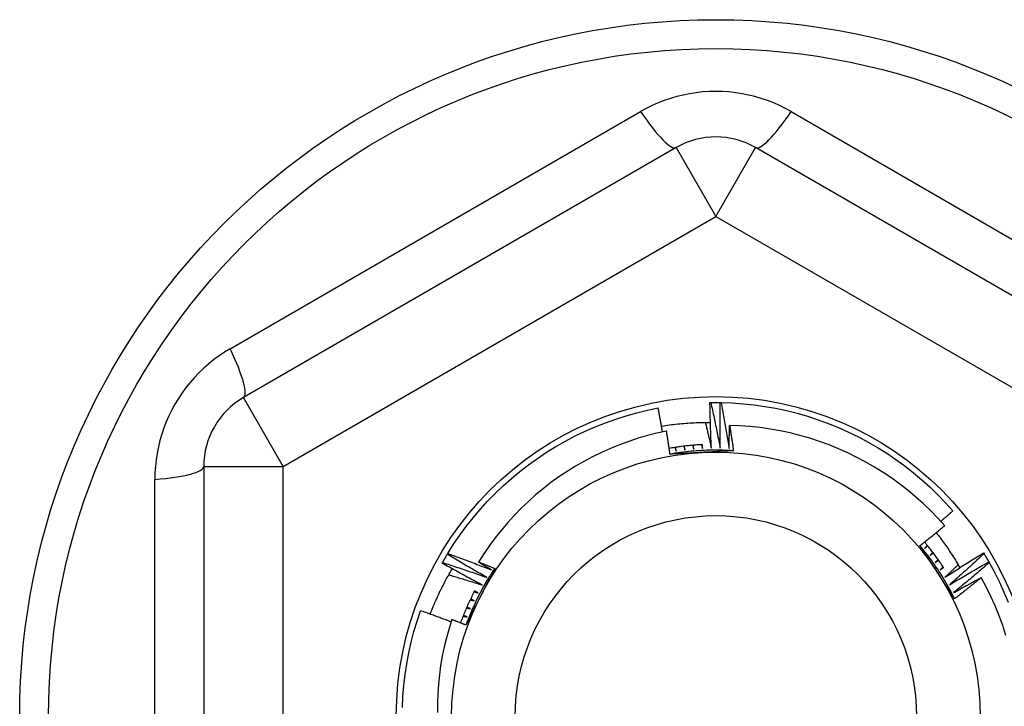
# Model space of a CAD drawing. Header units: inches. Extents: x 24 to 60, y 11.7 to 31.9.
# Tile 42 of 58: x 53.807 to 54.295, y 16.431 to 16.771. Entities that reach past the tile are written whole.
import ezdxf

# ---------------------------------------------------------------- set-up
doc = ezdxf.new("R2010")
doc.units = ezdxf.units.IN
doc.header["$MEASUREMENT"] = 0
doc.layers.add('Visible Edges(ANSI)', color=7, linetype='Continuous', lineweight=25)
doc.layers.add('Visible Tangent Edges(ANSI)', color=7, linetype='Continuous', lineweight=25)

msp = doc.modelspace()

# ---------------------------------------------------------------- linework, layer by layer
at = {"layer": 'Visible Edges(ANSI)'}
for p, q in [((54.13223, 16.70741), (53.91766, 16.58353)), ((54.38617, 16.58353), (54.1716, 16.70741)), ((54.14897, 16.58104), (54.14938, 16.58105)), ((54.15409, 16.58105), (54.1545, 16.58105)), ((53.89798, 16.54944), (53.89798, 16.30168)), ((54.01878, 16.50592), (54.01899, 16.50627)), ((54.28465, 16.50658), (54.28487, 16.50623)), ((54.0162, 16.50149), (54.0164, 16.50185)), ((54.28725, 16.50216), (54.28745, 16.50181))]:
    msp.add_line(p, q, dxfattribs=at)
at = {"layer": 'Visible Edges(ANSI)', "flags": 128}
for points in [[(54.01899, 16.50627), (54.02189, 16.51087), (54.02496, 16.51537), (54.02818, 16.51975), (54.03155, 16.52403), (54.03507, 16.52818), (54.03873, 16.5322), (54.04253, 16.5361), (54.04647, 16.53986), (54.05053, 16.54348), (54.05472, 16.54695), (54.05903, 16.55028), (54.06345, 16.55345), (54.06798, 16.55647), (54.07261, 16.55933), (54.07734, 16.56202), (54.08216, 16.56454), (54.08706, 16.5669), (54.09205, 16.56908), (54.09711, 16.57109), (54.10223, 16.57292), (54.10742, 16.57457), (54.11266, 16.57603), (54.11795, 16.57731), (54.12328, 16.57841)], [(54.12543, 16.56657), (54.12535, 16.56706), (54.12526, 16.56755), (54.12517, 16.56805), (54.12509, 16.56854), (54.125, 16.56904), (54.12491, 16.56953), (54.12482, 16.57002), (54.12473, 16.57052), (54.12465, 16.57101), (54.12456, 16.5715), (54.12447, 16.572), (54.12438, 16.57249), (54.12429, 16.57298), (54.1242, 16.57348), (54.12411, 16.57397), (54.12402, 16.57446), (54.12393, 16.57496), (54.12383, 16.57545), (54.12374, 16.57594), (54.12365, 16.57644), (54.12356, 16.57693), (54.12346, 16.57742), (54.12337, 16.57792), (54.12328, 16.57841)], [(54.14968, 16.55841), (54.14964, 16.55935), (54.14959, 16.56029), (54.14955, 16.56124), (54.14951, 16.56218), (54.14948, 16.56312), (54.14944, 16.56406), (54.1494, 16.56501), (54.14937, 16.56595), (54.14933, 16.56689), (54.1493, 16.56783), (54.14927, 16.56878), (54.14924, 16.56972), (54.14921, 16.57066), (54.14918, 16.57161), (54.14916, 16.57255), (54.14913, 16.57349), (54.14911, 16.57444), (54.14908, 16.57538), (54.14906, 16.57632), (54.14904, 16.57727), (54.14902, 16.57821), (54.149, 16.57915), (54.14899, 16.5801), (54.14897, 16.58104)], [(54.14938, 16.58105), (54.14958, 16.58105), (54.14977, 16.58105), (54.14997, 16.58106), (54.15016, 16.58106), (54.15036, 16.58106), (54.15056, 16.58106), (54.15075, 16.58106), (54.15095, 16.58106), (54.15115, 16.58107), (54.15134, 16.58107), (54.15154, 16.58107), (54.15173, 16.58107), (54.15193, 16.58107), (54.15213, 16.58107), (54.15232, 16.58107), (54.15252, 16.58107), (54.15272, 16.58107), (54.15291, 16.58106), (54.15311, 16.58106), (54.1533, 16.58106), (54.1535, 16.58106), (54.1537, 16.58106), (54.15389, 16.58105), (54.15409, 16.58105)], [(54.14938, 16.58105), (54.14959, 16.58011), (54.14979, 16.57917), (54.15, 16.57823), (54.15021, 16.57729), (54.15041, 16.57634), (54.15061, 16.5754), (54.15081, 16.57446), (54.15101, 16.57352), (54.15121, 16.57258), (54.15141, 16.57164), (54.15161, 16.57069), (54.1518, 16.56975), (54.152, 16.56881), (54.15219, 16.56786), (54.15238, 16.56692), (54.15257, 16.56598), (54.15276, 16.56503), (54.15295, 16.56409), (54.15314, 16.56314), (54.15332, 16.5622), (54.15351, 16.56125), (54.15369, 16.5603), (54.15387, 16.55936), (54.15405, 16.55841)], [(54.15405, 16.55841), (54.15404, 16.55936), (54.15403, 16.5603), (54.15402, 16.56124), (54.15401, 16.56218), (54.154, 16.56313), (54.154, 16.56407), (54.15399, 16.56501), (54.15399, 16.56596), (54.15399, 16.5669), (54.15398, 16.56784), (54.15398, 16.56879), (54.15399, 16.56973), (54.15399, 16.57067), (54.15399, 16.57162), (54.154, 16.57256), (54.154, 16.5735), (54.15401, 16.57445), (54.15402, 16.57539), (54.15402, 16.57633), (54.15404, 16.57728), (54.15405, 16.57822), (54.15406, 16.57916), (54.15407, 16.58011), (54.15409, 16.58105)], [(54.1545, 16.58105), (54.15994, 16.58086), (54.16537, 16.58048), (54.17078, 16.57992), (54.17617, 16.57916), (54.18153, 16.57822), (54.18685, 16.57709), (54.19213, 16.57578), (54.19736, 16.57428), (54.20254, 16.5726), (54.20765, 16.57073), (54.2127, 16.5687), (54.21767, 16.56648), (54.22256, 16.56409), (54.22736, 16.56154), (54.23208, 16.55881), (54.23669, 16.55593), (54.2412, 16.55288), (54.2456, 16.54968), (54.24988, 16.54633), (54.25405, 16.54282), (54.25809, 16.53918), (54.262, 16.53539), (54.26578, 16.53148), (54.26941, 16.52743)], [(54.1545, 16.58105), (54.15468, 16.5801), (54.15485, 16.57915), (54.15503, 16.57821), (54.1552, 16.57726), (54.15537, 16.57631), (54.15554, 16.57537), (54.15571, 16.57442), (54.15588, 16.57347), (54.15605, 16.57252), (54.15622, 16.57157), (54.15638, 16.57062), (54.15655, 16.56968), (54.15671, 16.56873), (54.15687, 16.56778), (54.15703, 16.56683), (54.15719, 16.56588), (54.15735, 16.56493), (54.15751, 16.56398), (54.15766, 16.56303), (54.15782, 16.56208), (54.15797, 16.56112), (54.15812, 16.56017), (54.15828, 16.55922), (54.15843, 16.55827)], [(54.12493, 16.56942), (54.12593, 16.56958), (54.12694, 16.56973), (54.12794, 16.56987), (54.12895, 16.57001), (54.12996, 16.57014), (54.13096, 16.57026), (54.13197, 16.57037), (54.13298, 16.57048), (54.13399, 16.57058), (54.135, 16.57068), (54.13601, 16.57076), (54.13702, 16.57084), (54.13804, 16.57092), (54.13905, 16.57098), (54.14006, 16.57104), (54.14108, 16.57109), (54.14209, 16.57114), (54.1431, 16.57118), (54.14412, 16.57121), (54.14513, 16.57123), (54.14615, 16.57125), (54.14716, 16.57126), (54.14818, 16.57126), (54.14919, 16.57125)], [(54.14667, 16.57125), (54.1468, 16.57072), (54.14693, 16.57018), (54.14706, 16.56965), (54.14719, 16.56912), (54.14732, 16.56858), (54.14744, 16.56805), (54.14757, 16.56751), (54.1477, 16.56698), (54.14783, 16.56644), (54.14795, 16.56591), (54.14808, 16.56537), (54.1482, 16.56484), (54.14833, 16.5643), (54.14845, 16.56377), (54.14858, 16.56323), (54.1487, 16.5627), (54.14883, 16.56216), (54.14895, 16.56163), (54.14907, 16.56109), (54.14919, 16.56055), (54.14932, 16.56002), (54.14944, 16.55948), (54.14956, 16.55895), (54.14968, 16.55841)], [(54.15843, 16.55827), (54.15844, 16.55875), (54.15845, 16.55923), (54.15846, 16.55971), (54.15847, 16.56019), (54.15848, 16.56067), (54.15849, 16.56115), (54.1585, 16.56163), (54.15851, 16.56211), (54.15852, 16.56259), (54.15853, 16.56307), (54.15855, 16.56355), (54.15856, 16.56403), (54.15857, 16.56451), (54.15859, 16.56499), (54.1586, 16.56547), (54.15861, 16.56594), (54.15863, 16.56642), (54.15864, 16.5669), (54.15866, 16.56738), (54.15867, 16.56786), (54.15869, 16.56834), (54.1587, 16.56882), (54.15872, 16.5693), (54.15874, 16.56978)], [(54.26534, 16.52006), (54.26195, 16.52379), (54.25843, 16.5274), (54.25479, 16.53088), (54.25103, 16.53425), (54.24716, 16.53748), (54.24317, 16.54058), (54.23907, 16.54355), (54.23488, 16.54637), (54.2306, 16.54904), (54.22623, 16.55156), (54.22178, 16.55393), (54.21725, 16.55614), (54.21266, 16.55819), (54.20799, 16.56009), (54.20325, 16.56182), (54.19846, 16.56339), (54.1936, 16.56479), (54.1887, 16.56602), (54.18376, 16.56709), (54.17879, 16.56797), (54.1738, 16.56869), (54.16879, 16.56923), (54.16377, 16.56959), (54.15874, 16.56978)], [(54.15874, 16.56978), (54.15882, 16.56926), (54.1589, 16.56874), (54.15898, 16.56821), (54.15906, 16.56769), (54.15914, 16.56717), (54.15923, 16.56664), (54.15931, 16.56612), (54.15939, 16.5656), (54.15947, 16.56507), (54.15954, 16.56455), (54.15962, 16.56402), (54.1597, 16.5635), (54.15978, 16.56298), (54.15986, 16.56245), (54.15993, 16.56193), (54.16001, 16.56141), (54.16009, 16.56088), (54.16016, 16.56036), (54.16024, 16.55983), (54.16032, 16.55931), (54.16039, 16.55878), (54.16047, 16.55826), (54.16054, 16.55774), (54.16061, 16.55721)], [(54.12744, 16.56698), (54.12268, 16.56594), (54.11797, 16.56474), (54.1133, 16.56338), (54.10868, 16.56186), (54.10412, 16.56019), (54.09962, 16.55836), (54.09518, 16.55638), (54.0908, 16.55425), (54.0865, 16.55196), (54.08227, 16.54953), (54.07813, 16.54696), (54.07408, 16.54424), (54.07014, 16.5414), (54.0663, 16.53842), (54.06256, 16.53531), (54.05893, 16.53208), (54.05542, 16.52872), (54.05202, 16.52524), (54.04875, 16.52165), (54.04559, 16.51794), (54.04256, 16.51412), (54.03967, 16.5102), (54.03691, 16.50618), (54.0343, 16.50207)], [(54.12916, 16.55552), (54.1291, 16.556), (54.12903, 16.55648), (54.12896, 16.55696), (54.12889, 16.55743), (54.12882, 16.55791), (54.12875, 16.55839), (54.12868, 16.55887), (54.12861, 16.55935), (54.12854, 16.55982), (54.12847, 16.5603), (54.12839, 16.56078), (54.12832, 16.56126), (54.12825, 16.56173), (54.12818, 16.56221), (54.1281, 16.56269), (54.12803, 16.56317), (54.12796, 16.56364), (54.12788, 16.56412), (54.12781, 16.5646), (54.12774, 16.56508), (54.12766, 16.56555), (54.12759, 16.56603), (54.12751, 16.56651), (54.12744, 16.56698)], [(54.14529, 16.56024), (54.1446, 16.5602), (54.1439, 16.56016), (54.14321, 16.56012), (54.14252, 16.56007), (54.14183, 16.56002), (54.14113, 16.55997), (54.14044, 16.55991), (54.13975, 16.55985), (54.13906, 16.55978), (54.13837, 16.55972), (54.13768, 16.55964), (54.13699, 16.55957), (54.1363, 16.55949), (54.13561, 16.55941), (54.13492, 16.55932), (54.13423, 16.55923), (54.13355, 16.55914), (54.13286, 16.55904), (54.13217, 16.55895), (54.13149, 16.55884), (54.1308, 16.55873), (54.13012, 16.55862), (54.12943, 16.55851), (54.12875, 16.55839)], [(54.13156, 16.55885), (54.13159, 16.55877), (54.13162, 16.5587), (54.13165, 16.55862), (54.13168, 16.55854), (54.1317, 16.55846), (54.13173, 16.55838), (54.13176, 16.5583), (54.13179, 16.55822), (54.13182, 16.55815), (54.13185, 16.55807), (54.13188, 16.55799), (54.13191, 16.55791), (54.13194, 16.55783), (54.13197, 16.55775), (54.132, 16.55767), (54.13202, 16.5576), (54.13205, 16.55752), (54.13208, 16.55744), (54.13211, 16.55736), (54.13214, 16.55728), (54.13217, 16.5572), (54.1322, 16.55712), (54.13223, 16.55705), (54.13226, 16.55697)], [(54.13226, 16.55697), (54.13224, 16.55705), (54.13223, 16.55713), (54.13221, 16.55721), (54.1322, 16.55729), (54.13218, 16.55737), (54.13217, 16.55745), (54.13215, 16.55753), (54.13214, 16.55761), (54.13213, 16.55769), (54.13211, 16.55777), (54.1321, 16.55786), (54.13208, 16.55794), (54.13207, 16.55802), (54.13205, 16.5581), (54.13204, 16.55818), (54.13202, 16.55826), (54.13201, 16.55834), (54.132, 16.55842), (54.13198, 16.5585), (54.13197, 16.55858), (54.13195, 16.55866), (54.13194, 16.55874), (54.13192, 16.55883), (54.13191, 16.55891)], [(54.13596, 16.55945), (54.13598, 16.55937), (54.13601, 16.55929), (54.13604, 16.55921), (54.13606, 16.55913), (54.13609, 16.55905), (54.13612, 16.55897), (54.13614, 16.55889), (54.13617, 16.55881), (54.1362, 16.55874), (54.13622, 16.55866), (54.13625, 16.55858), (54.13628, 16.5585), (54.1363, 16.55842), (54.13633, 16.55834), (54.13635, 16.55826), (54.13638, 16.55818), (54.13641, 16.5581), (54.13643, 16.55802), (54.13646, 16.55794), (54.13649, 16.55786), (54.13651, 16.55778), (54.13654, 16.5577), (54.13657, 16.55762), (54.13659, 16.55754)], [(54.13659, 16.55754), (54.13658, 16.55762), (54.13657, 16.55771), (54.13656, 16.55779), (54.13654, 16.55787), (54.13653, 16.55795), (54.13652, 16.55803), (54.13651, 16.55811), (54.1365, 16.55819), (54.13649, 16.55827), (54.13647, 16.55836), (54.13646, 16.55844), (54.13645, 16.55852), (54.13644, 16.5586), (54.13643, 16.55868), (54.13641, 16.55876), (54.1364, 16.55884), (54.13639, 16.55892), (54.13638, 16.559), (54.13637, 16.55909), (54.13636, 16.55917), (54.13634, 16.55925), (54.13633, 16.55933), (54.13632, 16.55941), (54.13631, 16.55949)], [(54.14037, 16.5599), (54.1404, 16.55982), (54.14042, 16.55974), (54.14044, 16.55966), (54.14047, 16.55958), (54.14049, 16.5595), (54.14052, 16.55942), (54.14054, 16.55934), (54.14056, 16.55926), (54.14059, 16.55918), (54.14061, 16.5591), (54.14064, 16.55902), (54.14066, 16.55894), (54.14068, 16.55886), (54.14071, 16.55878), (54.14073, 16.5587), (54.14075, 16.55862), (54.14078, 16.55854), (54.1408, 16.55846), (54.14083, 16.55838), (54.14085, 16.5583), (54.14087, 16.55822), (54.1409, 16.55814), (54.14092, 16.55806), (54.14094, 16.55798)], [(54.14094, 16.55798), (54.14094, 16.55806), (54.14093, 16.55814), (54.14092, 16.55822), (54.14091, 16.5583), (54.1409, 16.55838), (54.14089, 16.55847), (54.14088, 16.55855), (54.14087, 16.55863), (54.14086, 16.55871), (54.14085, 16.55879), (54.14084, 16.55887), (54.14083, 16.55895), (54.14083, 16.55904), (54.14082, 16.55912), (54.14081, 16.5592), (54.1408, 16.55928), (54.14079, 16.55936), (54.14078, 16.55944), (54.14077, 16.55953), (54.14076, 16.55961), (54.14075, 16.55969), (54.14074, 16.55977), (54.14074, 16.55985), (54.14073, 16.55993)], [(54.1448, 16.56021), (54.14482, 16.56013), (54.14484, 16.56005), (54.14486, 16.55997), (54.14489, 16.55989), (54.14491, 16.55981), (54.14493, 16.55972), (54.14495, 16.55964), (54.14497, 16.55956), (54.14499, 16.55948), (54.14501, 16.5594), (54.14503, 16.55932), (54.14506, 16.55924), (54.14508, 16.55916), (54.1451, 16.55908), (54.14512, 16.55899), (54.14514, 16.55891), (54.14516, 16.55883), (54.14518, 16.55875), (54.1452, 16.55867), (54.14522, 16.55859), (54.14525, 16.55851), (54.14527, 16.55843), (54.14529, 16.55835), (54.14531, 16.55827)], [(54.14531, 16.55827), (54.1453, 16.55835), (54.1453, 16.55843), (54.14529, 16.55851), (54.14528, 16.55859), (54.14528, 16.55867), (54.14527, 16.55876), (54.14526, 16.55884), (54.14526, 16.55892), (54.14525, 16.559), (54.14524, 16.55908), (54.14524, 16.55916), (54.14523, 16.55925), (54.14523, 16.55933), (54.14522, 16.55941), (54.14521, 16.55949), (54.14521, 16.55957), (54.1452, 16.55966), (54.14519, 16.55974), (54.14519, 16.55982), (54.14518, 16.5599), (54.14517, 16.55998), (54.14517, 16.56006), (54.14516, 16.56015), (54.14516, 16.56023)], [(54.16061, 16.55721), (54.1593, 16.55729), (54.15799, 16.55736), (54.15667, 16.55741), (54.15536, 16.55745), (54.15404, 16.55748), (54.15273, 16.5575), (54.15141, 16.5575), (54.1501, 16.55749), (54.14878, 16.55746), (54.14747, 16.55742), (54.14615, 16.55737), (54.14484, 16.55731), (54.14353, 16.55723), (54.14221, 16.55714), (54.1409, 16.55704), (54.13959, 16.55692), (54.13828, 16.55679), (54.13697, 16.55665), (54.13567, 16.55649), (54.13436, 16.55633), (54.13306, 16.55614), (54.13176, 16.55595), (54.13046, 16.55574), (54.12916, 16.55552)], [(54.16061, 16.55721), (54.15931, 16.55714), (54.158, 16.55707), (54.15669, 16.557), (54.15539, 16.55693), (54.15408, 16.55686), (54.15277, 16.55679), (54.15146, 16.55672), (54.15015, 16.55665), (54.14883, 16.55658), (54.14752, 16.55651), (54.14621, 16.55644), (54.14489, 16.55637), (54.14358, 16.5563), (54.14226, 16.55623), (54.14095, 16.55616), (54.13964, 16.55609), (54.13832, 16.55602), (54.13701, 16.55595), (54.1357, 16.55588), (54.13439, 16.55581), (54.13309, 16.55574), (54.13178, 16.55567), (54.13047, 16.55559), (54.12916, 16.55552)], [(54.26339, 16.52223), (54.26364, 16.52245), (54.26389, 16.52266), (54.26414, 16.52288), (54.2644, 16.52309), (54.26465, 16.52331), (54.2649, 16.52352), (54.26515, 16.52374), (54.2654, 16.52396), (54.26565, 16.52417), (54.26591, 16.52439), (54.26616, 16.5246), (54.26641, 16.52482), (54.26666, 16.52504), (54.26691, 16.52525), (54.26716, 16.52547), (54.26741, 16.52569), (54.26766, 16.5259), (54.26791, 16.52612), (54.26816, 16.52634), (54.26841, 16.52656), (54.26866, 16.52677), (54.26891, 16.52699), (54.26916, 16.52721), (54.26941, 16.52743)], [(54.25309, 16.51024), (54.25361, 16.51064), (54.25412, 16.51105), (54.25464, 16.51145), (54.25515, 16.51186), (54.25566, 16.51227), (54.25617, 16.51267), (54.25669, 16.51308), (54.2572, 16.51349), (54.25771, 16.51389), (54.25822, 16.5143), (54.25873, 16.51471), (54.25924, 16.51512), (54.25975, 16.51553), (54.26026, 16.51594), (54.26077, 16.51635), (54.26128, 16.51676), (54.26179, 16.51717), (54.2623, 16.51758), (54.2628, 16.51799), (54.26331, 16.51841), (54.26382, 16.51882), (54.26432, 16.51923), (54.26483, 16.51965), (54.26534, 16.52006)], [(54.26114, 16.51664), (54.26168, 16.51595), (54.26221, 16.51526), (54.26274, 16.51456), (54.26327, 16.51387), (54.26379, 16.51316), (54.26431, 16.51246), (54.26483, 16.51175), (54.26533, 16.51104), (54.26584, 16.51032), (54.26634, 16.50961), (54.26684, 16.50889), (54.26733, 16.50816), (54.26781, 16.50744), (54.26829, 16.50671), (54.26877, 16.50598), (54.26925, 16.50524), (54.26971, 16.50451), (54.27018, 16.50377), (54.27064, 16.50303), (54.27109, 16.50228), (54.27154, 16.50153), (54.27198, 16.50078), (54.27243, 16.50003), (54.27286, 16.49927)], [(54.27028, 16.48385), (54.26957, 16.48494), (54.26885, 16.48604), (54.26814, 16.48714), (54.26742, 16.48823), (54.26671, 16.48933), (54.26599, 16.49043), (54.26527, 16.49153), (54.26456, 16.49263), (54.26384, 16.49373), (54.26312, 16.49484), (54.26241, 16.49594), (54.26169, 16.49704), (54.26097, 16.49815), (54.26025, 16.49925), (54.25954, 16.50035), (54.25882, 16.50145), (54.2581, 16.50256), (54.25739, 16.50366), (54.25667, 16.50475), (54.25596, 16.50585), (54.25524, 16.50695), (54.25452, 16.50805), (54.25381, 16.50914), (54.25309, 16.51024)], [(54.27028, 16.48385), (54.26969, 16.48503), (54.2691, 16.4862), (54.26849, 16.48736), (54.26786, 16.48852), (54.26723, 16.48967), (54.26658, 16.49082), (54.26593, 16.49196), (54.26526, 16.49309), (54.26458, 16.49422), (54.26389, 16.49534), (54.26319, 16.49645), (54.26248, 16.49756), (54.26175, 16.49866), (54.26102, 16.49975), (54.26028, 16.50083), (54.25952, 16.50191), (54.25875, 16.50298), (54.25798, 16.50404), (54.25719, 16.50509), (54.25639, 16.50614), (54.25558, 16.50718), (54.25476, 16.50821), (54.25393, 16.50923), (54.25309, 16.51024)], [(54.26483, 16.49925), (54.26447, 16.49981), (54.2641, 16.50036), (54.26373, 16.50091), (54.26336, 16.50146), (54.26299, 16.50201), (54.26261, 16.50255), (54.26223, 16.5031), (54.26185, 16.50364), (54.26146, 16.50418), (54.26108, 16.50471), (54.26068, 16.50525), (54.26029, 16.50578), (54.2599, 16.50632), (54.2595, 16.50685), (54.2591, 16.50737), (54.25869, 16.5079), (54.25829, 16.50842), (54.25788, 16.50895), (54.25747, 16.50947), (54.25705, 16.50998), (54.25664, 16.5105), (54.25622, 16.51101), (54.2558, 16.51153), (54.25537, 16.51204)], [(54.25671, 16.51041), (54.25666, 16.51034), (54.2566, 16.51028), (54.25655, 16.51021), (54.2565, 16.51015), (54.25645, 16.51008), (54.25639, 16.51002), (54.25634, 16.50995), (54.25629, 16.50989), (54.25623, 16.50983), (54.25618, 16.50976), (54.25613, 16.5097), (54.25607, 16.50963), (54.25602, 16.50957), (54.25597, 16.5095), (54.25591, 16.50944), (54.25586, 16.50937), (54.25581, 16.50931), (54.25575, 16.50924), (54.2557, 16.50918), (54.25565, 16.50911), (54.2556, 16.50905), (54.25554, 16.50898), (54.25549, 16.50892), (54.25544, 16.50885)], [(54.25544, 16.50885), (54.2555, 16.50891), (54.25556, 16.50896), (54.25562, 16.50901), (54.25569, 16.50907), (54.25575, 16.50912), (54.25581, 16.50917), (54.25587, 16.50923), (54.25593, 16.50928), (54.256, 16.50933), (54.25606, 16.50939), (54.25612, 16.50944), (54.25618, 16.50949), (54.25625, 16.50955), (54.25631, 16.5096), (54.25637, 16.50965), (54.25643, 16.50971), (54.2565, 16.50976), (54.25656, 16.50981), (54.25662, 16.50987), (54.25668, 16.50992), (54.25675, 16.50997), (54.25681, 16.51003), (54.25687, 16.51008), (54.25693, 16.51013)], [(54.0164, 16.50185), (54.0165, 16.50202), (54.0166, 16.50219), (54.01669, 16.50236), (54.01679, 16.50253), (54.01689, 16.5027), (54.01699, 16.50287), (54.01708, 16.50304), (54.01718, 16.50321), (54.01728, 16.50338), (54.01738, 16.50355), (54.01748, 16.50372), (54.01757, 16.50389), (54.01767, 16.50406), (54.01777, 16.50423), (54.01787, 16.5044), (54.01797, 16.50457), (54.01807, 16.50474), (54.01817, 16.50491), (54.01827, 16.50508), (54.01837, 16.50525), (54.01847, 16.50541), (54.01857, 16.50558), (54.01867, 16.50575), (54.01878, 16.50592)], [(54.0383, 16.49446), (54.03748, 16.49493), (54.03666, 16.49539), (54.03584, 16.49586), (54.03503, 16.49633), (54.03421, 16.4968), (54.03339, 16.49727), (54.03257, 16.49774), (54.03176, 16.49821), (54.03094, 16.49869), (54.03013, 16.49916), (54.02931, 16.49964), (54.0285, 16.50012), (54.02768, 16.50059), (54.02687, 16.50107), (54.02606, 16.50155), (54.02525, 16.50203), (54.02444, 16.50252), (54.02363, 16.503), (54.02282, 16.50348), (54.02201, 16.50397), (54.0212, 16.50445), (54.02039, 16.50494), (54.01958, 16.50543), (54.01878, 16.50592)], [(54.01899, 16.50627), (54.01989, 16.50595), (54.0208, 16.50562), (54.02171, 16.50529), (54.02261, 16.50496), (54.02352, 16.50464), (54.02442, 16.50431), (54.02532, 16.50397), (54.02623, 16.50364), (54.02713, 16.50331), (54.02803, 16.50297), (54.02894, 16.50264), (54.02984, 16.5023), (54.03074, 16.50196), (54.03164, 16.50162), (54.03254, 16.50128), (54.03344, 16.50094), (54.03434, 16.5006), (54.03524, 16.50025), (54.03614, 16.49991), (54.03704, 16.49956), (54.03794, 16.49921), (54.03884, 16.49886), (54.03974, 16.49852), (54.04063, 16.49816)], [(54.25945, 16.50691), (54.25939, 16.50685), (54.25934, 16.50679), (54.25928, 16.50672), (54.25923, 16.50666), (54.25917, 16.5066), (54.25912, 16.50654), (54.25906, 16.50647), (54.25901, 16.50641), (54.25895, 16.50635), (54.2589, 16.50628), (54.25884, 16.50622), (54.25878, 16.50616), (54.25873, 16.50609), (54.25867, 16.50603), (54.25862, 16.50597), (54.25856, 16.50591), (54.25851, 16.50584), (54.25845, 16.50578), (54.2584, 16.50572), (54.25834, 16.50565), (54.25829, 16.50559), (54.25823, 16.50553), (54.25818, 16.50546), (54.25812, 16.5054)], [(54.25812, 16.5054), (54.25819, 16.50545), (54.25825, 16.5055), (54.25831, 16.50556), (54.25838, 16.50561), (54.25844, 16.50566), (54.25851, 16.50571), (54.25857, 16.50576), (54.25863, 16.50581), (54.2587, 16.50586), (54.25876, 16.50591), (54.25883, 16.50597), (54.25889, 16.50602), (54.25895, 16.50607), (54.25902, 16.50612), (54.25908, 16.50617), (54.25915, 16.50622), (54.25921, 16.50627), (54.25928, 16.50632), (54.25934, 16.50637), (54.2594, 16.50643), (54.25947, 16.50648), (54.25953, 16.50653), (54.2596, 16.50658), (54.25966, 16.50663)], [(54.26548, 16.49454), (54.26627, 16.49505), (54.26706, 16.49557), (54.26785, 16.49608), (54.26865, 16.49659), (54.26944, 16.4971), (54.27023, 16.4976), (54.27103, 16.49811), (54.27183, 16.49862), (54.27262, 16.49912), (54.27342, 16.49963), (54.27422, 16.50013), (54.27502, 16.50063), (54.27582, 16.50113), (54.27662, 16.50163), (54.27742, 16.50213), (54.27822, 16.50263), (54.27902, 16.50313), (54.27982, 16.50362), (54.28063, 16.50412), (54.28143, 16.50461), (54.28223, 16.5051), (54.28304, 16.5056), (54.28385, 16.50609), (54.28465, 16.50658)], [(54.28487, 16.50623), (54.28416, 16.50557), (54.28345, 16.50492), (54.28274, 16.50427), (54.28204, 16.50361), (54.28133, 16.50296), (54.28062, 16.50231), (54.2799, 16.50167), (54.27919, 16.50102), (54.27848, 16.50037), (54.27777, 16.49972), (54.27705, 16.49908), (54.27634, 16.49843), (54.27562, 16.49779), (54.2749, 16.49715), (54.27418, 16.4965), (54.27347, 16.49586), (54.27275, 16.49522), (54.27203, 16.49458), (54.2713, 16.49395), (54.27058, 16.49331), (54.26986, 16.49267), (54.26914, 16.49204), (54.26841, 16.4914), (54.26769, 16.49077)], [(54.28487, 16.50623), (54.28497, 16.50606), (54.28507, 16.50589), (54.28517, 16.50572), (54.28527, 16.50555), (54.28537, 16.50539), (54.28547, 16.50522), (54.28557, 16.50505), (54.28567, 16.50488), (54.28577, 16.50471), (54.28587, 16.50454), (54.28597, 16.50437), (54.28607, 16.5042), (54.28617, 16.50403), (54.28627, 16.50387), (54.28637, 16.5037), (54.28647, 16.50353), (54.28657, 16.50336), (54.28666, 16.50319), (54.28676, 16.50302), (54.28686, 16.50285), (54.28696, 16.50268), (54.28705, 16.5025), (54.28715, 16.50233), (54.28725, 16.50216)], [(54.0361, 16.49069), (54.03526, 16.49112), (54.03443, 16.49156), (54.03359, 16.492), (54.03276, 16.49244), (54.03193, 16.49289), (54.03109, 16.49333), (54.03026, 16.49377), (54.02943, 16.49422), (54.0286, 16.49467), (54.02777, 16.49511), (54.02694, 16.49556), (54.02611, 16.49601), (54.02528, 16.49646), (54.02445, 16.49692), (54.02363, 16.49737), (54.0228, 16.49782), (54.02197, 16.49828), (54.02115, 16.49873), (54.02032, 16.49919), (54.0195, 16.49965), (54.01867, 16.50011), (54.01785, 16.50057), (54.01703, 16.50103), (54.0162, 16.50149)], [(54.0164, 16.50185), (54.01732, 16.50156), (54.01824, 16.50126), (54.01915, 16.50096), (54.02007, 16.50067), (54.02098, 16.50037), (54.0219, 16.50007), (54.02281, 16.49976), (54.02373, 16.49946), (54.02464, 16.49916), (54.02555, 16.49885), (54.02647, 16.49855), (54.02738, 16.49824), (54.02829, 16.49793), (54.0292, 16.49762), (54.03011, 16.49731), (54.03103, 16.497), (54.03194, 16.49669), (54.03285, 16.49637), (54.03376, 16.49606), (54.03467, 16.49574), (54.03558, 16.49542), (54.03649, 16.4951), (54.03739, 16.49478), (54.0383, 16.49446)], [(54.0343, 16.50207), (54.03464, 16.50194), (54.03497, 16.50181), (54.0353, 16.50168), (54.03563, 16.50155), (54.03596, 16.50142), (54.03629, 16.50129), (54.03662, 16.50116), (54.03696, 16.50103), (54.03729, 16.5009), (54.03762, 16.50077), (54.03795, 16.50064), (54.03828, 16.50051), (54.03861, 16.50038), (54.03894, 16.50024), (54.03927, 16.50011), (54.0396, 16.49998), (54.03993, 16.49985), (54.04026, 16.49972), (54.04059, 16.49958), (54.04093, 16.49945), (54.04126, 16.49932), (54.04159, 16.49919), (54.04192, 16.49905), (54.04225, 16.49892)], [(54.04063, 16.49816), (54.04037, 16.49833), (54.0401, 16.49849), (54.03984, 16.49865), (54.03958, 16.49881), (54.03931, 16.49897), (54.03905, 16.49914), (54.03878, 16.4993), (54.03852, 16.49946), (54.03825, 16.49962), (54.03799, 16.49978), (54.03773, 16.49995), (54.03746, 16.50011), (54.0372, 16.50027), (54.03694, 16.50044), (54.03667, 16.5006), (54.03641, 16.50076), (54.03615, 16.50093), (54.03588, 16.50109), (54.03562, 16.50125), (54.03536, 16.50142), (54.03509, 16.50158), (54.03483, 16.50174), (54.03457, 16.50191), (54.0343, 16.50207)], [(54.26207, 16.50333), (54.26201, 16.50327), (54.26195, 16.50321), (54.26189, 16.50315), (54.26184, 16.50309), (54.26178, 16.50302), (54.26172, 16.50296), (54.26167, 16.5029), (54.26161, 16.50284), (54.26155, 16.50278), (54.26149, 16.50272), (54.26144, 16.50266), (54.26138, 16.5026), (54.26132, 16.50253), (54.26127, 16.50247), (54.26121, 16.50241), (54.26115, 16.50235), (54.26109, 16.50229), (54.26104, 16.50223), (54.26098, 16.50217), (54.26092, 16.50211), (54.26086, 16.50205), (54.26081, 16.50199), (54.26075, 16.50192), (54.26069, 16.50186)], [(54.26069, 16.50186), (54.26076, 16.50191), (54.26082, 16.50196), (54.26089, 16.50201), (54.26095, 16.50206), (54.26102, 16.50211), (54.26109, 16.50216), (54.26115, 16.50221), (54.26122, 16.50226), (54.26128, 16.5023), (54.26135, 16.50235), (54.26142, 16.5024), (54.26148, 16.50245), (54.26155, 16.5025), (54.26161, 16.50255), (54.26168, 16.5026), (54.26174, 16.50265), (54.26181, 16.5027), (54.26188, 16.50275), (54.26194, 16.50279), (54.26201, 16.50284), (54.26207, 16.50289), (54.26214, 16.50294), (54.26221, 16.50299), (54.26227, 16.50304)], [(54.26457, 16.49966), (54.26451, 16.4996), (54.26445, 16.49954), (54.26439, 16.49948), (54.26433, 16.49943), (54.26427, 16.49937), (54.26421, 16.49931), (54.26415, 16.49925), (54.26409, 16.49919), (54.26403, 16.49913), (54.26397, 16.49907), (54.26392, 16.49901), (54.26386, 16.49895), (54.2638, 16.49889), (54.26374, 16.49883), (54.26368, 16.49877), (54.26362, 16.49871), (54.26356, 16.49866), (54.2635, 16.4986), (54.26344, 16.49854), (54.26338, 16.49848), (54.26332, 16.49842), (54.26326, 16.49836), (54.2632, 16.4983), (54.26314, 16.49824)], [(54.27202, 16.50072), (54.27175, 16.50046), (54.27148, 16.5002), (54.27121, 16.49994), (54.27094, 16.49968), (54.27066, 16.49943), (54.27039, 16.49917), (54.27012, 16.49891), (54.26985, 16.49865), (54.26958, 16.49839), (54.2693, 16.49814), (54.26903, 16.49788), (54.26876, 16.49762), (54.26849, 16.49736), (54.26821, 16.49711), (54.26794, 16.49685), (54.26767, 16.49659), (54.26739, 16.49634), (54.26712, 16.49608), (54.26685, 16.49582), (54.26657, 16.49557), (54.2663, 16.49531), (54.26602, 16.49505), (54.26575, 16.4948), (54.26548, 16.49454)], [(54.26769, 16.49077), (54.26849, 16.49125), (54.2693, 16.49174), (54.27011, 16.49222), (54.27092, 16.49271), (54.27173, 16.49319), (54.27254, 16.49367), (54.27335, 16.49415), (54.27417, 16.49463), (54.27498, 16.49511), (54.27579, 16.49559), (54.27661, 16.49606), (54.27742, 16.49654), (54.27824, 16.49701), (54.27905, 16.49749), (54.27987, 16.49796), (54.28069, 16.49843), (54.2815, 16.4989), (54.28232, 16.49937), (54.28314, 16.49984), (54.28396, 16.5003), (54.28478, 16.50077), (54.2856, 16.50124), (54.28642, 16.5017), (54.28725, 16.50216)], [(54.28745, 16.50181), (54.28672, 16.50118), (54.28599, 16.50055), (54.28526, 16.49992), (54.28453, 16.49929), (54.2838, 16.49866), (54.28307, 16.49804), (54.28234, 16.49741), (54.28161, 16.49679), (54.28087, 16.49616), (54.28014, 16.49554), (54.2794, 16.49492), (54.27867, 16.4943), (54.27793, 16.49368), (54.27719, 16.49306), (54.27645, 16.49244), (54.27571, 16.49182), (54.27497, 16.49121), (54.27423, 16.49059), (54.27349, 16.48998), (54.27275, 16.48937), (54.272, 16.48875), (54.27126, 16.48814), (54.27051, 16.48753), (54.26977, 16.48692)], [(54.28745, 16.50181), (54.29003, 16.49702), (54.29245, 16.49214), (54.29469, 16.48718), (54.29676, 16.48215)], [(54.01027, 16.47628), (54.01065, 16.47725), (54.01103, 16.47821), (54.01142, 16.47917), (54.01182, 16.48013), (54.01223, 16.48109), (54.01264, 16.48204), (54.01306, 16.48299), (54.01349, 16.48394), (54.01392, 16.48489), (54.01436, 16.48583), (54.0148, 16.48677), (54.01525, 16.48771), (54.01571, 16.48864), (54.01618, 16.48957), (54.01665, 16.4905), (54.01713, 16.49143), (54.01761, 16.49235), (54.0181, 16.49327), (54.0186, 16.49418), (54.01911, 16.4951), (54.01962, 16.496), (54.02013, 16.49691), (54.02066, 16.49781), (54.02119, 16.49871)], [(54.01948, 16.49576), (54.02017, 16.49555), (54.02087, 16.49535), (54.02156, 16.49514), (54.02225, 16.49494), (54.02295, 16.49473), (54.02364, 16.49453), (54.02434, 16.49432), (54.02503, 16.49411), (54.02572, 16.4939), (54.02641, 16.49369), (54.02711, 16.49348), (54.0278, 16.49327), (54.02849, 16.49306), (54.02918, 16.49285), (54.02988, 16.49263), (54.03057, 16.49242), (54.03126, 16.4922), (54.03195, 16.49199), (54.03264, 16.49177), (54.03333, 16.49156), (54.03402, 16.49134), (54.03472, 16.49112), (54.03541, 16.4909), (54.0361, 16.49069)], [(54.04225, 16.49892), (54.04166, 16.49775), (54.04106, 16.49658), (54.04047, 16.49542), (54.03988, 16.49425), (54.03929, 16.49308), (54.03869, 16.49191), (54.0381, 16.49074), (54.0375, 16.48957), (54.03691, 16.4884), (54.03631, 16.48723), (54.03571, 16.48605), (54.03512, 16.48488), (54.03452, 16.48371), (54.03392, 16.48253), (54.03333, 16.48136), (54.03273, 16.48019), (54.03214, 16.47902), (54.03154, 16.47785), (54.03095, 16.47668), (54.03035, 16.47551), (54.02976, 16.47434), (54.02917, 16.47317), (54.02858, 16.472), (54.02798, 16.47084)], [(54.04225, 16.49892), (54.04152, 16.49782), (54.04081, 16.49672), (54.0401, 16.49561), (54.03941, 16.49449), (54.03873, 16.49336), (54.03806, 16.49223), (54.0374, 16.49109), (54.03675, 16.48995), (54.03611, 16.4888), (54.03549, 16.48764), (54.03488, 16.48647), (54.03427, 16.48531), (54.03368, 16.48413), (54.03311, 16.48295), (54.03254, 16.48176), (54.03199, 16.48057), (54.03144, 16.47937), (54.03091, 16.47817), (54.03039, 16.47696), (54.02989, 16.47574), (54.02939, 16.47452), (54.02891, 16.4733), (54.02844, 16.47207), (54.02798, 16.47084)], [(54.26314, 16.49824), (54.26321, 16.49829), (54.26328, 16.49834), (54.26335, 16.49838), (54.26341, 16.49843), (54.26348, 16.49848), (54.26355, 16.49852), (54.26362, 16.49857), (54.26368, 16.49862), (54.26375, 16.49866), (54.26382, 16.49871), (54.26389, 16.49876), (54.26395, 16.4988), (54.26402, 16.49885), (54.26409, 16.4989), (54.26415, 16.49894), (54.26422, 16.49899), (54.26429, 16.49904), (54.26436, 16.49908), (54.26442, 16.49913), (54.26449, 16.49918), (54.26456, 16.49922), (54.26463, 16.49927), (54.26469, 16.49932), (54.26476, 16.49937)], [(54.26977, 16.48692), (54.27034, 16.48724), (54.2709, 16.48755), (54.27147, 16.48787), (54.27204, 16.48818), (54.27261, 16.4885), (54.27318, 16.48881), (54.27375, 16.48913), (54.27431, 16.48944), (54.27488, 16.48975), (54.27545, 16.49007), (54.27602, 16.49038), (54.27659, 16.49069), (54.27716, 16.491), (54.27774, 16.49131), (54.27831, 16.49162), (54.27888, 16.49193), (54.27945, 16.49224), (54.28002, 16.49255), (54.28059, 16.49286), (54.28117, 16.49316), (54.28174, 16.49347), (54.28231, 16.49378), (54.28289, 16.49408), (54.28346, 16.49439)], [(54.28346, 16.49439), (54.28292, 16.49394), (54.28237, 16.4935), (54.28183, 16.49306), (54.28128, 16.49261), (54.28073, 16.49217), (54.28019, 16.49173), (54.27964, 16.49128), (54.27909, 16.49084), (54.27855, 16.4904), (54.278, 16.48996), (54.27745, 16.48952), (54.2769, 16.48908), (54.27635, 16.48864), (54.2758, 16.4882), (54.27525, 16.48777), (54.2747, 16.48733), (54.27415, 16.48689), (54.2736, 16.48646), (54.27305, 16.48602), (54.27249, 16.48558), (54.27194, 16.48515), (54.27139, 16.48472), (54.27084, 16.48428), (54.27028, 16.48385)], [(54.29572, 16.46565), (54.2941, 16.47061), (54.29231, 16.4755), (54.29035, 16.48033), (54.28822, 16.48509), (54.28592, 16.48978), (54.28346, 16.49439)], [(54.0323, 16.48781), (54.03197, 16.48717), (54.03164, 16.48653), (54.03132, 16.48588), (54.03099, 16.48523), (54.03068, 16.48458), (54.03036, 16.48393), (54.03005, 16.48327), (54.02974, 16.48262), (54.02943, 16.48196), (54.02913, 16.4813), (54.02884, 16.48064), (54.02854, 16.47998), (54.02825, 16.47931), (54.02796, 16.47865), (54.02768, 16.47798), (54.0274, 16.47731), (54.02712, 16.47664), (54.02685, 16.47597), (54.02658, 16.4753), (54.02632, 16.47462), (54.02605, 16.47395), (54.0258, 16.47327), (54.02554, 16.47259), (54.02529, 16.47191)], [(54.03208, 16.48738), (54.03216, 16.48736), (54.03224, 16.48734), (54.03232, 16.48731), (54.0324, 16.48729), (54.03248, 16.48727), (54.03256, 16.48725), (54.03264, 16.48722), (54.03273, 16.4872), (54.03281, 16.48718), (54.03289, 16.48716), (54.03297, 16.48713), (54.03305, 16.48711), (54.03313, 16.48709), (54.03321, 16.48707), (54.03329, 16.48704), (54.03337, 16.48702), (54.03345, 16.487), (54.03353, 16.48697), (54.03361, 16.48695), (54.03369, 16.48693), (54.03377, 16.48691), (54.03385, 16.48688), (54.03394, 16.48686), (54.03402, 16.48684)], [(54.03402, 16.48684), (54.03394, 16.48687), (54.03387, 16.48691), (54.03379, 16.48695), (54.03372, 16.48698), (54.03365, 16.48702), (54.03357, 16.48705), (54.0335, 16.48709), (54.03342, 16.48712), (54.03335, 16.48716), (54.03328, 16.4872), (54.0332, 16.48723), (54.03313, 16.48727), (54.03306, 16.4873), (54.03298, 16.48734), (54.03291, 16.48737), (54.03283, 16.48741), (54.03276, 16.48745), (54.03269, 16.48748), (54.03261, 16.48752), (54.03254, 16.48755), (54.03246, 16.48759), (54.03239, 16.48762), (54.03232, 16.48766), (54.03224, 16.4877)], [(54.03011, 16.4834), (54.03019, 16.48338), (54.03027, 16.48336), (54.03035, 16.48334), (54.03044, 16.48332), (54.03052, 16.4833), (54.0306, 16.48328), (54.03068, 16.48326), (54.03076, 16.48324), (54.03084, 16.48322), (54.03092, 16.4832), (54.03101, 16.48318), (54.03109, 16.48316), (54.03117, 16.48314), (54.03125, 16.48312), (54.03133, 16.4831), (54.03141, 16.48308), (54.03149, 16.48306), (54.03157, 16.48304), (54.03166, 16.48302), (54.03174, 16.483), (54.03182, 16.48298), (54.0319, 16.48296), (54.03198, 16.48294), (54.03206, 16.48292)], [(54.03206, 16.48292), (54.03199, 16.48296), (54.03191, 16.48299), (54.03184, 16.48302), (54.03176, 16.48306), (54.03169, 16.48309), (54.03161, 16.48312), (54.03154, 16.48316), (54.03146, 16.48319), (54.03139, 16.48322), (54.03131, 16.48326), (54.03124, 16.48329), (54.03116, 16.48332), (54.03109, 16.48336), (54.03101, 16.48339), (54.03094, 16.48342), (54.03086, 16.48346), (54.03079, 16.48349), (54.03071, 16.48352), (54.03064, 16.48356), (54.03056, 16.48359), (54.03049, 16.48362), (54.03041, 16.48366), (54.03034, 16.48369), (54.03026, 16.48372)], [(53.99647, 16.43005), (53.99672, 16.43549), (53.99716, 16.44091), (53.99779, 16.44632), (53.99862, 16.4517), (53.99962, 16.45705), (54.00082, 16.46236), (54.0022, 16.46762), (54.00376, 16.47283), (54.00551, 16.47799)], [(54.02064, 16.47243), (54.02001, 16.47267), (54.01938, 16.47291), (54.01875, 16.47314), (54.01812, 16.47338), (54.0175, 16.47361), (54.01687, 16.47385), (54.01624, 16.47408), (54.01561, 16.47432), (54.01498, 16.47455), (54.01435, 16.47478), (54.01372, 16.47502), (54.01309, 16.47525), (54.01246, 16.47548), (54.01183, 16.47571), (54.0112, 16.47594), (54.01056, 16.47617), (54.00993, 16.4764), (54.0093, 16.47663), (54.00867, 16.47686), (54.00804, 16.47708), (54.00741, 16.47731), (54.00677, 16.47754), (54.00614, 16.47776), (54.00551, 16.47799)], [(54.02657, 16.47526), (54.02665, 16.47525), (54.02673, 16.47524), (54.02682, 16.47522), (54.0269, 16.47521), (54.02698, 16.47519), (54.02706, 16.47518), (54.02715, 16.47516), (54.02723, 16.47515), (54.02731, 16.47513), (54.02739, 16.47512), (54.02748, 16.47511), (54.02756, 16.47509), (54.02764, 16.47508), (54.02772, 16.47506), (54.02781, 16.47505), (54.02789, 16.47503), (54.02797, 16.47502), (54.02805, 16.475), (54.02814, 16.47499), (54.02822, 16.47497), (54.0283, 16.47496), (54.02838, 16.47494), (54.02847, 16.47493), (54.02855, 16.47492)], [(54.02855, 16.47492), (54.02847, 16.47494), (54.02839, 16.47497), (54.02832, 16.475), (54.02824, 16.47503), (54.02816, 16.47506), (54.02809, 16.47508), (54.02801, 16.47511), (54.02793, 16.47514), (54.02785, 16.47517), (54.02778, 16.4752), (54.0277, 16.47523), (54.02762, 16.47525), (54.02755, 16.47528), (54.02747, 16.47531), (54.02739, 16.47534), (54.02732, 16.47537), (54.02724, 16.4754), (54.02716, 16.47542), (54.02708, 16.47545), (54.02701, 16.47548), (54.02693, 16.47551), (54.02685, 16.47554), (54.02678, 16.47557), (54.0267, 16.47559)], [(54.02827, 16.47936), (54.02835, 16.47935), (54.02844, 16.47933), (54.02852, 16.47931), (54.0286, 16.47929), (54.02868, 16.47928), (54.02876, 16.47926), (54.02885, 16.47924), (54.02893, 16.47923), (54.02901, 16.47921), (54.02909, 16.47919), (54.02917, 16.47917), (54.02926, 16.47916), (54.02934, 16.47914), (54.02942, 16.47912), (54.0295, 16.4791), (54.02958, 16.47909), (54.02967, 16.47907), (54.02975, 16.47905), (54.02983, 16.47904), (54.02991, 16.47902), (54.02999, 16.479), (54.03008, 16.47898), (54.03016, 16.47897), (54.03024, 16.47895)], [(54.03024, 16.47895), (54.03016, 16.47898), (54.03009, 16.47901), (54.03001, 16.47904), (54.02994, 16.47907), (54.02986, 16.4791), (54.02978, 16.47913), (54.02971, 16.47916), (54.02963, 16.47919), (54.02955, 16.47923), (54.02948, 16.47926), (54.0294, 16.47929), (54.02933, 16.47932), (54.02925, 16.47935), (54.02917, 16.47938), (54.0291, 16.47941), (54.02902, 16.47944), (54.02895, 16.47947), (54.02887, 16.4795), (54.02879, 16.47953), (54.02872, 16.47956), (54.02864, 16.4796), (54.02857, 16.47963), (54.02849, 16.47966), (54.02841, 16.47969)], [(54.02102, 16.47359), (54.0196, 16.46912), (54.01834, 16.46459), (54.01722, 16.46003), (54.01626, 16.45543), (54.01546, 16.45081), (54.01482, 16.44617), (54.01433, 16.44151), (54.014, 16.43685), (54.01383, 16.43217), (54.01382, 16.42749)], [(54.02798, 16.47084), (54.02769, 16.47095), (54.0274, 16.47107), (54.02712, 16.47119), (54.02683, 16.4713), (54.02654, 16.47142), (54.02625, 16.47153), (54.02596, 16.47165), (54.02567, 16.47176), (54.02538, 16.47188), (54.02509, 16.47199), (54.0248, 16.47211), (54.02451, 16.47222), (54.02422, 16.47234), (54.02393, 16.47245), (54.02364, 16.47257), (54.02335, 16.47268), (54.02305, 16.4728), (54.02276, 16.47291), (54.02247, 16.47302), (54.02218, 16.47314), (54.02189, 16.47325), (54.0216, 16.47336), (54.02131, 16.47348), (54.02102, 16.47359)]]:
    msp.add_lwpolyline(points, dxfattribs=at)
at = {"layer": 'Visible Edges(ANSI)'}
for radius in [0.34516, 0.15846, 0.131]:
    msp.add_circle((54.15191, 16.42556), radius, dxfattribs=at)
for centre, start, end in [((54.15191, 16.67332), 60, 120), ((53.93735, 16.54944), 120, 180)]:
    msp.add_arc(centre, 0.03937, start, end, dxfattribs=at)
at = {"layer": 'Visible Tangent Edges(ANSI)'}
for p, q in [((53.91108, 16.60771), (54.11458, 16.7252)), ((54.18925, 16.7252), (54.39274, 16.60771)), ((54.13223, 16.70741), (54.15191, 16.67332)), ((54.15191, 16.67332), (54.1716, 16.70741)), ((53.93735, 16.54944), (54.15191, 16.67332)), ((54.15191, 16.67332), (54.36648, 16.54944)), ((53.93735, 16.54944), (53.91766, 16.58353)), ((53.89798, 16.54944), (53.93735, 16.54944)), ((53.93735, 16.30168), (53.93735, 16.54944)), ((53.87374, 16.30807), (53.87374, 16.54304))]:
    msp.add_line(p, q, dxfattribs=at)
at = {"layer": 'Visible Tangent Edges(ANSI)', "flags": 128}
for points in [[(54.18925, 16.7252), (54.18643, 16.72675), (54.18353, 16.72818), (54.18056, 16.72949), (54.17752, 16.73068), (54.17443, 16.73173), (54.17129, 16.73265), (54.16812, 16.73342), (54.16491, 16.73406), (54.16169, 16.73456), (54.15845, 16.73492), (54.15518, 16.73513), (54.1519, 16.7352), (54.14861, 16.73513), (54.14534, 16.73491), (54.14209, 16.73456), (54.13886, 16.73406), (54.13567, 16.73342), (54.13251, 16.73264), (54.12938, 16.73172), (54.1263, 16.73067), (54.12326, 16.72949), (54.12029, 16.72818), (54.1174, 16.72675), (54.11458, 16.7252)], [(53.91108, 16.60771), (53.90833, 16.60604), (53.90564, 16.60425), (53.90302, 16.60233), (53.90047, 16.60029), (53.89801, 16.59814), (53.89565, 16.59588), (53.89339, 16.59352), (53.89123, 16.59106), (53.88919, 16.58852), (53.88726, 16.58588), (53.88544, 16.58315), (53.88374, 16.58035), (53.88216, 16.57747), (53.88071, 16.57454), (53.8794, 16.57154), (53.87822, 16.5685), (53.87718, 16.56541), (53.87627, 16.56227), (53.8755, 16.5591), (53.87487, 16.55591), (53.87438, 16.5527), (53.87403, 16.54948), (53.87382, 16.54626), (53.87374, 16.54304)]]:
    msp.add_lwpolyline(points, dxfattribs=at)
at = {"layer": 'Visible Tangent Edges(ANSI)'}
for radius in [0.33084, 0.0995]:
    msp.add_circle((54.15191, 16.42556), radius, dxfattribs=at)
for centre, major_axis, start_param, end_param in [((54.11254, 16.74151), (0.01969, -0.0341), 5.107073, 6.283185), ((54.19128, 16.74151), (-0.01969, -0.0341), 0, 1.176113), ((53.89798, 16.61763), (0.01969, -0.0341), 0, 1.176113), ((53.85861, 16.54944), (0.03937, 0), 5.107073, 6.283185)]:
    msp.add_ellipse(centre, major_axis=major_axis, ratio=0.175929, start_param=start_param, end_param=end_param, dxfattribs=at)

doc.saveas('drawing.dxf')
